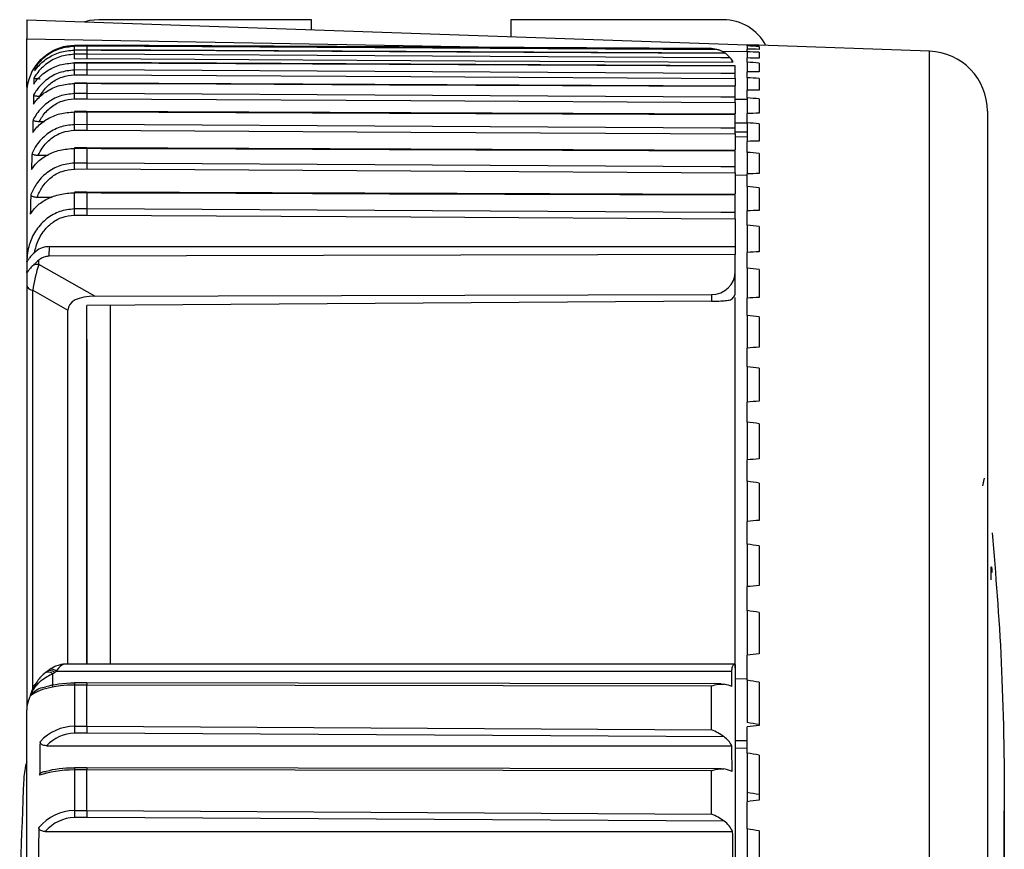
# Model space of a CAD drawing. Header units: millimetres. Extents: x 0 to 420, y 0 to 297.
# Tile 61 of 62: x 330.47 to 333.24, y 251.81 to 254.14. Entities that reach past the tile are written whole.
import ezdxf

# ---------------------------------------------------------------- set-up
doc = ezdxf.new("R2010")
doc.units = ezdxf.units.MM

msp = doc.modelspace()

# ---------------------------------------------------------------- linework, layer by layer
at = {"color": 7, "linetype": 'Continuous', "lineweight": 25}
for p, q in [((330.48982, 254.14114), (330.48982, 254.08692)), ((330.48982, 254.14114), (332.51575, 254.0704)), ((331.29006, 254.14114), (330.69241, 254.14114)), ((331.29006, 254.1132), (331.29006, 254.14114)), ((331.85057, 254.14114), (331.85057, 254.09363)), ((332.44822, 254.14114), (331.85057, 254.14114)), ((330.48982, 253.95194), (330.48982, 254.08692)), ((330.48982, 254.08692), (331.86635, 254.06289)), ((330.65864, 254.06922), (330.6237, 254.06891)), ((330.6237, 254.06887), (330.65864, 254.06917)), ((330.6237, 254.06605), (330.6237, 254.06887)), ((330.65864, 254.06636), (330.6237, 254.06605)), ((330.6237, 254.05575), (330.65864, 254.05605)), ((330.6237, 254.05575), (330.62371, 254.05581)), ((330.6237, 254.04383), (330.6237, 254.05575)), ((330.65865, 254.0561), (330.62371, 254.05581)), ((332.41481, 254.06002), (330.65864, 254.06922)), ((330.65864, 254.06917), (330.65864, 254.06636)), ((330.65864, 254.05605), (330.65864, 254.04415)), ((330.65865, 254.05591), (330.65864, 254.05605)), ((332.45426, 254.04712), (330.65865, 254.0561)), ((332.44442, 254.0528), (332.51575, 254.05156)), ((332.51575, 254.06968), (332.51575, 254.0704)), ((332.54951, 254.06922), (332.51575, 254.0704)), ((332.51575, 254.06726), (332.51575, 254.06968)), ((332.51575, 254.06726), (332.51575, 254.05842)), ((332.51575, 254.05115), (332.51575, 254.05842)), ((332.51575, 254.05115), (332.51575, 254.03351)), ((332.54951, 254.06922), (332.54951, 254.0686)), ((333.02812, 254.0525), (332.54951, 254.06922)), ((332.54951, 254.06587), (332.54951, 254.05765)), ((332.54951, 254.04945), (332.54951, 254.03305)), ((333.02812, 250.14252), (333.02812, 254.0525)), ((330.65864, 254.04415), (330.6237, 254.04383)), ((330.62388, 254.03148), (330.65868, 254.0318)), ((332.45423, 254.04706), (332.46755, 254.03421)), ((332.51575, 254.02141), (332.51575, 254.03351)), ((332.51575, 254.02141), (332.51575, 253.995)), ((330.6237, 254.01998), (330.65864, 254.02026)), ((330.6237, 253.99947), (330.6237, 254.01998)), ((330.65864, 253.9998), (330.6237, 253.99947)), ((330.65865, 254.02046), (330.62372, 254.02018)), ((330.65864, 254.02026), (330.65864, 253.9998)), ((330.65865, 254.02018), (330.65864, 254.02026)), ((332.48198, 254.01175), (330.65865, 254.02045)), ((332.48198, 253.98951), (332.48198, 254.01155)), ((332.48198, 254.01155), (332.48198, 254.01147)), ((332.51575, 253.97812), (332.51575, 253.995)), ((332.54951, 254.01941), (332.54951, 253.99486)), ((330.62388, 253.98608), (330.65868, 253.98641)), ((332.48198, 253.97613), (332.48198, 253.95538)), ((332.51575, 253.97812), (332.51575, 253.94302)), ((332.54951, 253.97582), (332.54951, 253.9432)), ((330.6237, 253.96206), (330.65864, 253.96233)), ((330.6237, 253.93335), (330.6237, 253.96206)), ((330.65865, 253.96276), (330.62372, 253.9625)), ((330.65865, 253.96249), (330.65864, 253.96233)), ((330.65864, 253.96233), (330.65864, 253.93368)), ((332.48198, 253.95451), (330.65865, 253.96276)), ((332.48198, 253.95408), (332.48198, 253.95424)), ((332.48198, 253.92321), (332.48198, 253.95408)), ((332.51575, 253.92139), (332.51575, 253.94302)), ((330.48982, 253.93386), (330.48982, 253.46113)), ((330.65864, 253.93368), (330.6237, 253.93335)), ((330.62388, 253.91878), (330.65868, 253.91911)), ((332.51575, 253.91658), (332.48198, 253.91717)), ((332.51575, 253.92139), (332.51575, 253.87769)), ((332.54951, 253.9188), (332.54951, 253.87819)), ((330.65865, 253.88297), (330.62373, 253.88273)), ((332.48198, 253.87525), (330.65865, 253.88297)), ((332.48198, 253.90864), (332.48198, 253.87622)), ((333.19106, 253.88378), (333.19106, 247.86091)), ((330.52521, 253.85528), (330.53939, 253.85528)), ((330.6237, 253.88197), (330.65864, 253.88222)), ((330.6237, 253.84607), (330.6237, 253.88197)), ((330.65865, 253.8828), (330.65864, 253.88222)), ((330.65864, 253.88222), (330.65864, 253.84641)), ((332.48198, 253.8745), (332.48198, 253.87508)), ((332.48198, 253.83581), (332.48198, 253.8745)), ((332.51575, 253.85138), (332.51575, 253.87769)), ((330.65864, 253.84641), (330.6237, 253.84607)), ((330.62388, 253.83039), (330.65868, 253.83072)), ((332.51575, 253.85018), (332.48201, 253.85077)), ((332.51575, 253.85138), (332.51575, 253.79921)), ((332.54951, 253.84851), (332.54951, 253.80002)), ((332.48198, 253.8255), (332.51575, 253.82609)), ((332.48198, 253.82013), (332.48198, 253.7751)), ((332.51575, 253.81143), (332.48198, 253.81079)), ((330.6237, 253.77946), (330.65864, 253.77968)), ((330.6237, 253.73797), (330.6237, 253.77946)), ((330.65865, 253.78086), (330.62375, 253.78063)), ((330.65864, 253.77968), (330.65864, 253.73831)), ((332.48198, 253.77371), (330.65865, 253.78086)), ((332.48198, 253.72761), (332.48198, 253.77254)), ((332.51575, 253.76828), (332.51575, 253.79921)), ((330.52238, 253.76024), (330.54722, 253.76024)), ((332.51575, 253.76828), (332.51575, 253.70778)), ((332.54951, 253.76513), (332.54951, 253.7089)), ((330.65864, 253.73831), (330.6237, 253.73797)), ((330.62388, 253.72132), (330.65868, 253.72166)), ((332.48198, 253.71097), (332.48198, 253.65146)), ((332.48198, 253.70474), (332.51575, 253.70419)), ((332.51575, 253.67232), (332.51575, 253.70778)), ((332.51575, 253.67232), (332.51575, 253.60365)), ((332.54951, 253.66891), (332.54951, 253.60508)), ((330.51901, 253.64236), (330.56168, 253.64236)), ((330.6237, 253.6548), (330.65864, 253.65501)), ((330.6237, 253.60922), (330.6237, 253.6548)), ((330.65866, 253.65669), (330.62376, 253.65648)), ((330.65864, 253.65501), (330.65864, 253.60956)), ((332.48198, 253.65014), (330.65866, 253.65669)), ((332.48198, 253.5988), (332.48198, 253.64846)), ((330.65864, 253.60956), (330.6237, 253.60922)), ((330.62388, 253.59178), (330.65868, 253.59212)), ((332.48198, 253.58137), (332.48198, 253.50354)), ((332.51575, 253.56376), (332.51575, 253.60365)), ((332.51575, 253.56376), (332.51575, 253.48712)), ((332.54951, 253.5601), (332.54951, 253.48885)), ((330.55335, 253.47666), (330.55388, 253.50354)), ((330.55388, 253.50354), (332.48198, 253.50354)), ((332.48198, 253.50354), (332.48198, 253.48129)), ((332.48198, 253.48129), (330.55335, 253.47666)), ((332.48198, 253.43389), (332.48198, 253.48129)), ((332.51575, 253.44291), (332.51575, 253.48712)), ((330.48982, 253.46113), (330.48982, 253.43291)), ((330.52367, 253.45348), (330.52367, 253.46514)), ((330.68176, 253.36412), (330.52367, 253.45348)), ((332.51575, 253.44291), (332.51575, 253.35849)), ((330.48982, 253.43291), (330.48982, 253.39412)), ((332.48198, 253.37227), (332.48198, 253.43389)), ((332.54951, 253.43899), (332.54951, 253.36053)), ((330.48982, 253.39412), (330.48982, 252.20102)), ((330.5067, 253.38062), (330.60573, 253.32464)), ((330.5067, 252.25867), (330.5067, 253.38062)), ((330.68176, 253.36412), (332.41481, 253.36828)), ((332.41481, 253.36828), (332.41481, 253.34971)), ((332.51575, 253.31008), (332.51575, 253.35849)), ((332.41481, 253.34971), (330.65864, 253.33754)), ((330.65864, 252.32975), (330.65864, 253.33754)), ((330.60573, 252.32975), (330.60573, 253.32464)), ((332.51575, 253.31008), (332.51575, 253.21813)), ((332.54951, 253.30593), (332.54951, 253.22047)), ((332.51575, 253.16565), (332.51575, 253.21813)), ((332.51575, 253.16565), (332.51575, 253.06642)), ((332.54951, 253.16128), (332.54951, 253.06904)), ((332.51575, 253.01001), (332.51575, 253.06642)), ((332.51575, 253.01001), (332.51575, 252.90377)), ((332.54951, 253.00543), (332.54951, 252.90667)), ((332.51575, 252.8436), (332.51575, 252.90377)), ((332.51575, 252.8436), (332.51575, 252.73063)), ((332.54951, 252.83881), (332.54951, 252.73381)), ((333.18205, 252.85247), (333.17685, 252.83071)), ((332.51575, 252.66685), (332.51575, 252.73063)), ((332.51575, 252.66685), (332.51575, 252.54747)), ((332.54951, 252.66187), (332.54951, 252.55092)), ((333.20186, 252.60343), (333.20258, 252.60343)), ((332.51575, 252.48026), (332.51575, 252.54747)), ((332.51575, 252.48026), (332.51575, 252.3548)), ((332.54951, 252.47511), (332.54951, 252.3585)), ((332.51575, 252.28435), (332.51575, 252.3548)), ((330.55361, 252.31387), (330.54809, 252.30999)), ((330.55361, 252.31387), (330.55448, 252.31441)), ((330.56253, 252.30278), (330.56751, 252.30641)), ((330.56751, 252.30641), (330.57303, 252.31029)), ((330.57303, 252.31029), (332.47234, 252.31029)), ((332.48198, 252.32975), (330.59627, 252.32975)), ((332.48181, 252.32848), (332.48198, 252.32714)), ((332.48198, 252.32714), (332.48198, 251.19628)), ((332.51575, 252.28791), (332.48198, 252.28833)), ((332.51575, 252.28435), (332.51575, 252.16526)), ((332.54951, 252.27904), (332.54951, 252.15709)), ((330.51505, 252.27356), (330.50496, 252.25557)), ((330.65864, 252.27097), (330.6237, 252.27087)), ((330.6237, 252.27087), (330.6237, 252.15508)), ((330.65867, 252.2769), (330.62382, 252.27681)), ((330.65864, 252.15542), (330.65864, 252.27097)), ((332.41481, 252.26816), (330.65864, 252.27097)), ((332.442, 252.27405), (330.65867, 252.2769)), ((332.41481, 252.14524), (332.41481, 252.26816)), ((330.50045, 252.24111), (330.50045, 252.24071)), ((330.48982, 250.73666), (330.48982, 252.20102)), ((330.6237, 252.15508), (330.65864, 252.15542)), ((330.65864, 252.15542), (332.41481, 252.14524)), ((332.51575, 252.07964), (332.51575, 252.15314)), ((330.65868, 252.13567), (330.62388, 252.13534)), ((332.45058, 252.12529), (330.65868, 252.13567)), ((330.54578, 252.10037), (332.47248, 252.10037)), ((332.48198, 252.09394), (332.51575, 252.09434)), ((332.51575, 252.07964), (332.51575, 251.96841)), ((332.54951, 252.07418), (332.54951, 251.94723)), ((330.65864, 252.03242), (330.6237, 252.03233)), ((330.6237, 252.03233), (330.6237, 251.91798)), ((330.65867, 252.03836), (330.62383, 252.03827)), ((330.65864, 251.91832), (330.65864, 252.03242)), ((332.41481, 252.02975), (330.65864, 252.03242)), ((332.44202, 252.03565), (330.65867, 252.03836)), ((332.41481, 251.90817), (332.41481, 252.02975)), ((332.51575, 251.96841), (332.51575, 251.94305)), ((330.6237, 251.91798), (330.65864, 251.91832)), ((330.65864, 251.91832), (332.41481, 251.90817)), ((332.51575, 251.86669), (332.51575, 251.94305)), ((330.65868, 251.89852), (330.62388, 251.89818)), ((332.45066, 251.88816), (330.65868, 251.89852)), ((333.23833, 251.01014), (333.23833, 251.91728)), ((332.51575, 251.86669), (332.51575, 251.76363)), ((330.54205, 251.85919), (332.47456, 251.85919)), ((332.54951, 251.86111), (332.54951, 251.72951))]:
    msp.add_line(p, q, dxfattribs=at)
at = {"color": 7, "linetype": 'Continuous', "lineweight": 25, "flags": 128}
for points in [[(330.69241, 254.14114), (330.66606, 254.13855), (330.65353, 254.13543)], [(330.65864, 254.06917), (330.69916, 254.06896), (330.86123, 254.06811), (331.50952, 254.06473), (332.41664, 254.05999)], [(332.43476, 254.0569), (332.27939, 254.05772), (331.63111, 254.06118), (330.65864, 254.06636)], [(330.65864, 254.05605), (330.69916, 254.05584), (330.86123, 254.05503), (331.50952, 254.05179), (332.45423, 254.04706)], [(332.46755, 254.03421), (332.44147, 254.03436), (332.27939, 254.03525), (331.63111, 254.03881), (330.65864, 254.04415)], [(330.65868, 254.0318), (331.57024, 254.02679), (332.47528, 254.02182)], [(330.6237, 254.01998), (330.62372, 254.02018), (330.62372, 254.02018)], [(330.65864, 254.02026), (330.69916, 254.02006), (330.86123, 254.01929), (331.50952, 254.0162), (332.48198, 254.01155)], [(332.48198, 253.98951), (332.44147, 253.98974), (332.27939, 253.99065), (331.63111, 253.99431), (330.65864, 253.9998)], [(330.65868, 253.98641), (331.57024, 253.98127), (332.48198, 253.97613)], [(330.6237, 253.96206), (330.62372, 253.96244), (330.62372, 253.9625)], [(330.65864, 253.96233), (330.69916, 253.96214), (330.86123, 253.96141), (331.50952, 253.95848), (332.48198, 253.95408)], [(332.48198, 253.92321), (332.44147, 253.92344), (332.27939, 253.92437), (331.63111, 253.9281), (330.65864, 253.93368)], [(330.65868, 253.91911), (331.57024, 253.91388), (332.48198, 253.90864)], [(330.65864, 253.88222), (330.69916, 253.88204), (330.86123, 253.88136), (331.50952, 253.87862), (332.48198, 253.8745)], [(332.48198, 253.83581), (332.44147, 253.83604), (332.27939, 253.83699), (331.63111, 253.84076), (330.65864, 253.84641)], [(330.65868, 253.83072), (331.57024, 253.82543), (332.48198, 253.82013)], [(330.65864, 253.77968), (330.69916, 253.77953), (330.86123, 253.77889), (331.50952, 253.77635), (332.48198, 253.77254)], [(332.48198, 253.72761), (332.44147, 253.72785), (332.27939, 253.7288), (331.63111, 253.7326), (330.65864, 253.73831)], [(330.65868, 253.72166), (331.57024, 253.71631), (332.48198, 253.71097)], [(330.65864, 253.65501), (330.69916, 253.65486), (330.86123, 253.65428), (331.50952, 253.65195), (332.48198, 253.64846)], [(332.48198, 253.5988), (332.44147, 253.59904), (332.27939, 253.59999), (331.63111, 253.60382), (330.65864, 253.60956)], [(330.65868, 253.59212), (331.57024, 253.58675), (332.48198, 253.58137)]]:
    msp.add_lwpolyline(points, dxfattribs=at)
at = {"color": 7, "linetype": 'Continuous', "lineweight": 25}
for centre, radius, start, end in [((332.44822, 254.00608), 0.13506, 27.56088, 90), ((330.07548, 254.05224), 0.5484, 0.38819, 1.44318), ((333.02223, 253.88378), 0.16883, 0, 88), ((330.62488, 253.93386), 0.13506, 135.26495, 180), ((329.71625, 254.02467), 0.90765, 0.43006, 1.2099), ((332.41445, 253.99249), 0.06753, 25.85853, 37.32812), ((329.20531, 253.97404), 1.41862, 0.48635, 1.02703), ((328.26436, 253.89744), 2.35961, 0.5181, 0.87199), ((330.62674, 253.88221), 0.00305, 170.27997, 184.60491), ((326.50541, 253.79181), 4.11865, 0.53665, 0.75487), ((330.63208, 253.77973), 0.00838, 173.80888, 181.85091), ((322.61617, 253.64461), 8.00808, 0.548865, 0.667985), ((330.63555, 253.65525), 0.01185, 174.04161, 182.17799), ((308.60931, 253.37725), 22.01561, 0.558336, 0.603709), ((330.52337, 253.39466), 0.05882, 89.70171, 104.52226), ((330.508, 253.39955), 0.01898, 196.6226, 266.07372), ((330.55029, 252.28957), 0.01801, 47.15784, 117.15182), ((330.55519, 252.29405), 0.01745, 45.08443, 114.00283), ((330.56022, 252.29641), 0.01889, 47.27637, 107.6575), ((330.59458, 252.30671), 0.02298, 88.42152, 116.83484), ((330.71648, 252.27192), 0.09278, 176.98114, 180.64716), ((336.88313, 252.20125), 6.25959, 180.42258, 180.603335), ((330.68398, 251.99759), 0.20259, 163.41692, 177.26087), ((330.71668, 252.03334), 0.09298, 176.95957, 180.61768), ((340.59971, 251.52319), 10.12966, 177.260875, 180), ((336.83687, 251.96356), 6.21334, 180.420317, 180.602898)]:
    msp.add_arc(centre, radius, start, end, dxfattribs=at)
for centre, major_axis, ratio, start_param, end_param in [((327.17583, 249.07632), (29.38039, 0), 0.1728344, 1.3868605, 1.3880293), ((327.17583, 249.13001), (29.38035, -0.27945), 0.1725824, 1.388502, 1.3896709), ((327.17583, 249.02262), (29.38035, 0.27945), 0.1725824, 1.385219, 1.3863878), ((327.17583, 249.18356), (29.38023, -0.55799), 0.1718275, 1.3901238, 1.3912927), ((327.17583, 248.96907), (29.38023, 0.55799), 0.1718275, 1.3835971, 1.384766), ((327.17583, 249.23682), (29.38005, -0.83471), 0.1705729, 1.3917066, 1.3928754), ((327.17583, 248.91582), (29.38005, 0.83471), 0.1705729, 1.3820144, 1.3831832), ((327.17583, 249.28963), (29.37979, -1.10872), 0.168824, 1.3932314, 1.3944002), ((327.17583, 248.863), (29.37979, 1.10872), 0.168824, 1.3804896, 1.3816584), ((327.17583, 249.34186), (29.37949, -1.37914), 0.1665884, 1.3946804, 1.3958492), ((327.17583, 248.81077), (29.37949, 1.37914), 0.1665884, 1.3790406, 1.3802095), ((327.17583, 249.39336), (29.37915, -1.64513), 0.1638753, 1.3960367, 1.3972055), ((327.17583, 248.75927), (29.37915, 1.64513), 0.1638753, 1.3776843, 1.3788532), ((327.17583, 249.444), (29.37879, -1.90586), 0.1606961, 1.3972848, 1.3984536), ((327.17583, 248.70864), (29.37879, 1.90586), 0.1606961, 1.3764362, 1.377605), ((327.17583, 249.49362), (29.37843, -2.16056), 0.1570637, 1.3984108, 1.3995797), ((327.17583, 248.65901), (29.37843, 2.16056), 0.1570637, 1.3753102, 1.376479), ((327.17583, 249.5421), (29.37808, -2.40848), 0.1529926, 1.3994025, 1.4005714), ((327.17583, 248.61053), (29.37808, 2.40848), 0.1529926, 1.3743185, 1.3754873), ((330.52358, 253.41716), (0.01626, 0.06832), 0.137091, 1.0433578, 2.1674831), ((327.17583, 249.58931), (29.37776, -2.64892), 0.1484985, 1.4002495, 1.4014183), ((332.41445, 253.43408), (0.06744, -0.00358), 0.9741551, 4.7692899, 6.3348503), ((330.73958, 253.29508), (0.13286, -0.0369), 0.4392175, 2.1388539, 3.2629791), ((327.17583, 248.56332), (29.37776, 2.64892), 0.1484985, 1.3734715, 1.3746404), ((327.17583, 249.63511), (29.37748, -2.88123), 0.1435986, 1.4009431, 1.402112), ((327.17583, 248.51752), (29.37748, 2.88123), 0.1435986, 1.3727778, 1.3739467), ((327.17583, 249.67938), (29.37725, -3.10477), 0.138311, 1.401477, 1.4026459), ((327.17583, 248.47326), (29.37725, 3.10477), 0.138311, 1.372244, 1.3734128), ((327.17583, 249.72199), (29.37709, -3.319), 0.1326545, 1.4018466, 1.4030154), ((327.17583, 248.43064), (29.37709, 3.319), 0.1326545, 1.3718744, 1.3730433), ((327.17583, 249.76283), (29.377, -3.52338), 0.1266488, 1.4020492, 1.403218), ((327.17583, 248.3898), (29.377, 3.52338), 0.1266488, 1.3716718, 1.3728407), ((327.17583, 249.8018), (29.37699, -3.71744), 0.1203141, 1.4020842, 1.403253), ((327.17583, 248.35083), (29.37699, 3.71744), 0.1203141, 1.3716368, 1.3728056), ((327.17583, 249.83877), (29.37704, -3.90074), 0.113671, 1.4019528, 1.4031217), ((327.17583, 248.31386), (29.37704, 3.90074), 0.113671, 1.3717682, 1.372937), ((330.57133, 252.26222), (0.02744, 0.06705), 0.2935176, 0.1631714, 0.8982138), ((332.41445, 255.94331), (0, 7.05537), 0.0095716, 4.1642282, 4.1714633), ((330.62488, 255.0142), (0, 7.05537), 0.0095716, 1.9652524, 1.9708089), ((327.17583, 249.87366), (29.37717, -4.07289), 0.1067404, 1.401658, 1.4028269), ((330.62488, 252.22151), (0.13506, 0), 0.3654623, 1.579523, 2.7421318), ((330.62488, 252.24105), (0.1148, 0), 0.3051721, 1.579523, 2.3577962), ((330.65868, 252.25664), (-0.00001, 0.02026), 0.0019357, 6.2831812, 7.0685825), ((332.41445, 252.25589), (0.06753, 0), 0.3051721, 0.5481607, 1.0074324), ((330.62488, 252.24882), (0.12804, 0.07505), 0.5728478, 2.4182593, 2.8176587), ((330.62488, 252.0137), (0, 0.14139), 0.9552517, 0.0087266, 0.8080224), ((330.65868, 252.1411), (-0.00004, 0.02026), 0.0005365, 0.7853906, 1.8417103), ((327.39701, 249.84335), (28.26047, -3.91807), 0.1067404, 1.4022667, 1.4034816), ((327.17583, 248.27898), (29.37717, 4.07289), 0.1067404, 1.3720629, 1.3732318), ((330.62488, 244.813), (0, 10.56316), 0.0127862, 0.8080224, 0.8202873), ((330.62488, 252.00828), (0, 0.12706), 0.903507, 0.0087266, 0.7600613), ((332.41445, 252.06214), (0, 0.07474), 0.903507, 5.2492998, 5.7186393), ((332.5383, 252.16214), (1.93564, -0.02495), 0.0246656, 4.6836063, 4.7010543), ((332.41445, 249.39893), (0, 5.28158), 0.0127862, 5.2334482, 5.2492998), ((327.17583, 249.90636), (29.37737, -4.23354), 0.0995432, 1.4012046, 1.4023734), ((330.62488, 251.98469), (0.13506, 0), 0.3527454, 1.579523, 2.3910836), ((330.62488, 252.00431), (0.1148, 0), 0.2902111, 1.579523, 2.3464618), ((330.65868, 252.0181), (-0.00001, 0.02026), 0.0019618, 6.2831813, 7.0685831), ((332.41445, 252.01834), (0.06753, 0), 0.2902111, 0.5210592, 1.0152494), ((327.39701, 249.8748), (28.26066, -4.07261), 0.0995432, 1.4018132, 1.4030281), ((327.17583, 248.24628), (29.37737, 4.23354), 0.0995432, 1.3725164, 1.3736853), ((330.62488, 251.77689), (0, 0.1411), 0.9571858, 0.0087266, 0.8454547), ((330.65868, 251.90399), (-0.00004, 0.02026), 0.0005409, 0.7853904, 1.8443815), ((330.62488, 251.77141), (0, 0.12678), 0.9055431, 0.0087266, 0.805971), ((330.62488, 246.43581), (0, 8.19228), 0.0164865, 0.8454547, 0.8608373), ((332.41445, 251.82521), (0, 0.07458), 0.9055431, 5.1855868, 5.7173249), ((327.17583, 249.93678), (29.37762, -4.38236), 0.0921007, 1.4005986, 1.4017675), ((332.41445, 249.99244), (0, 4.09614), 0.0164865, 5.16581, 5.1855868)]:
    msp.add_ellipse(centre, major_axis=major_axis, ratio=ratio, start_param=start_param, end_param=end_param, dxfattribs=at)
for points, knots in [([(330.51206, 253.99721), (330.51429, 254.0003), (330.52396, 254.01368), (330.54633, 254.03365), (330.58281, 254.05191), (330.61003, 254.05447), (330.6237, 254.05575)], [0, 0, 0, 0, 0.0929572, 0.4027819, 0.6999689, 1, 1, 1, 1]), ([(330.6237, 254.06605), (330.60979, 254.06465), (330.58207, 254.06185), (330.54495, 254.04187), (330.52409, 254.0215), (330.51525, 254.00898), (330.51421, 254.00751)], [0, 0, 0, 0, 0.3167916, 0.6310539, 0.9568078, 1, 1, 1, 1]), ([(330.52894, 254.02892), (330.53959, 254.03791), (330.56108, 254.05605), (330.59608, 254.0674), (330.61732, 254.06853), (330.6237, 254.06887)], [0, 0, 0, 0, 0.40775, 0.822097, 1, 1, 1, 1]), ([(330.65864, 254.06636), (330.65865, 254.06606), (330.65865, 254.06546), (330.65866, 254.0618), (330.65867, 254.0583), (330.65868, 254.05624), (330.65868, 254.0561)], [0, 0, 0, 0, 0.3303228, 0.6606516, 0.976756, 1, 1, 1, 1]), ([(332.41481, 254.06002), (332.41493, 254.06002), (332.4215, 254.05997), (332.42834, 254.05988), (332.43459, 254.05693), (332.43466, 254.0569)], [0, 0, 0, 0, 0.0187735, 0.9893192, 1, 1, 1, 1]), ([(332.41664, 254.05999), (332.42184, 254.05952), (332.42795, 254.05897), (332.43388, 254.05717), (332.43476, 254.0569)], [0, 0, 0, 0, 0.8504789, 1, 1, 1, 1]), ([(332.43476, 254.0569), (332.43501, 254.05682), (332.43563, 254.05662), (332.44007, 254.05508), (332.44657, 254.05231), (332.45183, 254.04856), (332.45386, 254.04712)], [0, 0, 0, 0, 0.1046175, 0.26324182, 0.7157759, 1, 1, 1, 1]), ([(330.6237, 254.04383), (330.60986, 254.04241), (330.58229, 254.03958), (330.5454, 254.01928), (330.52252, 253.99672), (330.51274, 253.9814), (330.5103, 253.97758)], [0, 0, 0, 0, 0.2973256, 0.592141, 0.8982866, 1, 1, 1, 1]), ([(330.65864, 254.04415), (330.65865, 254.0437), (330.65865, 254.0428), (330.65866, 254.03883), (330.65867, 254.03482), (330.65868, 254.03237), (330.65868, 254.0318)], [0, 0, 0, 0, 0.313601, 0.6272079, 0.9143075, 1, 1, 1, 1]), ([(332.46755, 254.03421), (332.46787, 254.03382), (332.46849, 254.03302), (332.47091, 254.02965), (332.47329, 254.02578), (332.47478, 254.02283), (332.47528, 254.02182)], [0, 0, 0, 0, 0.2687713, 0.5359667, 0.8411725, 1, 1, 1, 1]), ([(330.6237, 253.99947), (330.60987, 253.99802), (330.58233, 253.99513), (330.54548, 253.97444), (330.52194, 253.95082), (330.5119, 253.93432), (330.50905, 253.92963)], [0, 0, 0, 0, 0.2915285, 0.5805711, 0.8808204, 1, 1, 1, 1]), ([(330.50962, 253.96019), (330.51244, 253.96415), (330.52247, 253.97825), (330.54587, 253.99848), (330.58255, 254.01625), (330.60994, 254.01873), (330.6237, 254.01998)], [0, 0, 0, 0, 0.1177058, 0.4187429, 0.7080635, 1, 1, 1, 1]), ([(330.51421, 254.00751), (330.51407, 254.00708), (330.51308, 254.00407), (330.51238, 254.00064), (330.5121, 253.99764), (330.51206, 253.99721)], [0, 0, 0, 0, 0.1265068, 0.8755178, 1, 1, 1, 1]), ([(330.65864, 253.9998), (330.65865, 253.9992), (330.65865, 253.998), (330.65866, 253.99368), (330.65867, 253.9895), (330.65868, 253.98699), (330.65868, 253.98641)], [0, 0, 0, 0, 0.3143636, 0.628733, 0.9141604, 1, 1, 1, 1]), ([(330.5103, 253.97758), (330.51022, 253.97684), (330.50971, 253.97178), (330.50949, 253.96598), (330.5096, 253.96092), (330.50962, 253.96019)], [0, 0, 0, 0, 0.1280402, 0.8725632, 1, 1, 1, 1]), ([(330.5103, 253.97758), (330.51044, 253.97732), (330.51072, 253.97681), (330.51356, 253.97613), (330.51784, 253.97565), (330.52279, 253.97539), (330.52621, 253.97536), (330.52786, 253.97535)], [0, 0, 0, 0, 0.2158841, 0.4327943, 0.6310127, 0.8211475, 1, 1, 1, 1]), ([(330.5266, 253.92627), (330.52897, 253.9302), (330.53742, 253.94422), (330.55725, 253.96443), (330.5886, 253.98232), (330.61211, 253.98483), (330.62388, 253.98608)], [0, 0, 0, 0, 0.1180764, 0.4213083, 0.7103834, 1, 1, 1, 1]), ([(332.48198, 253.97613), (332.48198, 253.97821), (332.48198, 253.98237), (332.48198, 253.98696), (332.48198, 253.98894), (332.48198, 253.98944), (332.48198, 253.98951)], [0, 0, 0, 0, 0.3147994, 0.6295988, 0.9443958, 1, 1, 1, 1]), ([(330.50862, 253.90357), (330.51171, 253.90781), (330.52191, 253.9218), (330.54579, 253.9415), (330.5825, 253.9585), (330.60993, 253.96087), (330.6237, 253.96206)], [0, 0, 0, 0, 0.129195, 0.4262473, 0.7118472, 1, 1, 1, 1]), ([(330.6237, 253.93335), (330.60983, 253.93187), (330.5822, 253.92892), (330.54524, 253.9078), (330.52108, 253.88313), (330.51085, 253.86549), (330.50767, 253.86)], [0, 0, 0, 0, 0.2868652, 0.5713623, 0.8665771, 1, 1, 1, 1]), ([(330.50905, 253.92963), (330.50899, 253.92851), (330.50856, 253.92094), (330.50842, 253.91225), (330.5086, 253.90468), (330.50862, 253.90357)], [0, 0, 0, 0, 0.1287704, 0.8715941, 1, 1, 1, 1]), ([(330.50905, 253.92963), (330.5092, 253.92924), (330.50949, 253.92846), (330.5124, 253.92743), (330.51675, 253.92671), (330.52167, 253.92633), (330.52502, 253.92629), (330.5266, 253.92627)], [0, 0, 0, 0, 0.2188937, 0.4388349, 0.6392294, 0.8303121, 1, 1, 1, 1]), ([(330.52521, 253.85528), (330.52793, 253.86005), (330.53658, 253.87526), (330.55705, 253.89659), (330.58848, 253.91492), (330.61207, 253.91749), (330.62388, 253.91878)], [0, 0, 0, 0, 0.1357754, 0.4326657, 0.7160762, 1, 1, 1, 1]), ([(330.65864, 253.93368), (330.65865, 253.93294), (330.65865, 253.93145), (330.65866, 253.92675), (330.65867, 253.92233), (330.65868, 253.91971), (330.65868, 253.91911)], [0, 0, 0, 0, 0.3119109, 0.6238275, 0.9146346, 1, 1, 1, 1]), ([(332.48198, 253.90864), (332.48198, 253.91079), (332.48198, 253.91508), (332.48198, 253.92005), (332.48198, 253.9224), (332.48198, 253.92309), (332.48198, 253.92321)], [0, 0, 0, 0, 0.3123062, 0.6246125, 0.9369163, 1, 1, 1, 1]), ([(330.50663, 253.82383), (330.51039, 253.82895), (330.52099, 253.84333), (330.54603, 253.86268), (330.58262, 253.87862), (330.60997, 253.88085), (330.6237, 253.88197)], [0, 0, 0, 0, 0.1584068, 0.4456545, 0.7215579, 1, 1, 1, 1]), ([(330.50767, 253.86), (330.50758, 253.85843), (330.50698, 253.84793), (330.50665, 253.83588), (330.50663, 253.8254), (330.50663, 253.82383)], [0, 0, 0, 0, 0.1303672, 0.8704834, 1, 1, 1, 1]), ([(330.50767, 253.86), (330.50781, 253.85945), (330.5081, 253.85835), (330.51104, 253.85689), (330.51545, 253.85588), (330.52038, 253.85536), (330.52369, 253.8553), (330.52521, 253.85528)], [0, 0, 0, 0, 0.2215204, 0.4441166, 0.6460595, 0.837059, 1, 1, 1, 1]), ([(330.6237, 253.84607), (330.60979, 253.84457), (330.58207, 253.84159), (330.54503, 253.82015), (330.51939, 253.7937), (330.50876, 253.77377), (330.50482, 253.76639)], [0, 0, 0, 0, 0.2757518, 0.5492956, 0.832868, 1, 1, 1, 1]), ([(330.52238, 253.76024), (330.52585, 253.76698), (330.5349, 253.78457), (330.55687, 253.80779), (330.58838, 253.82647), (330.61204, 253.82908), (330.62388, 253.83039)], [0, 0, 0, 0, 0.1761311, 0.4589334, 0.7292295, 1, 1, 1, 1]), ([(330.65864, 253.84641), (330.65865, 253.84552), (330.65865, 253.84375), (330.65866, 253.8387), (330.65867, 253.83406), (330.65868, 253.83133), (330.65868, 253.83072)], [0, 0, 0, 0, 0.3096829, 0.6193714, 0.9150683, 1, 1, 1, 1]), ([(332.48198, 253.82013), (332.48198, 253.82233), (332.48198, 253.82673), (332.48198, 253.83205), (332.48198, 253.83476), (332.48198, 253.83564), (332.48198, 253.83581)], [0, 0, 0, 0, 0.3100409, 0.6200819, 0.9301205, 1, 1, 1, 1]), ([(330.50337, 253.72021), (330.50812, 253.72678), (330.51925, 253.74216), (330.54624, 253.76152), (330.58273, 253.77634), (330.61, 253.77842), (330.6237, 253.77946)], [0, 0, 0, 0, 0.2029325, 0.4751092, 0.7363239, 1, 1, 1, 1]), ([(330.65865, 253.78084), (330.65865, 253.78085), (330.65865, 253.78123), (330.65865, 253.78045), (330.65864, 253.77968)], [0, 0, 0, 0, 0.01418619, 1, 1, 1, 1]), ([(332.48198, 253.77254), (332.48198, 253.77331), (332.48198, 253.77408), (332.48198, 253.7737), (332.48198, 253.7737)], [0, 0, 0, 0, 0.98904271, 1, 1, 1, 1]), ([(330.50482, 253.76639), (330.50471, 253.76434), (330.50402, 253.75098), (330.50355, 253.73559), (330.5034, 253.72224), (330.50337, 253.72021)], [0, 0, 0, 0, 0.1330888, 0.867934, 1, 1, 1, 1]), ([(330.50482, 253.76639), (330.50496, 253.76566), (330.50525, 253.7642), (330.50831, 253.76229), (330.51288, 253.76097), (330.51779, 253.76033), (330.52099, 253.76026), (330.52238, 253.76024)], [0, 0, 0, 0, 0.2275639, 0.4562496, 0.6621687, 0.8539839, 1, 1, 1, 1]), ([(330.6237, 253.73797), (330.60977, 253.73646), (330.58201, 253.73345), (330.54494, 253.71186), (330.51724, 253.68316), (330.50619, 253.6601), (330.50133, 253.64995)], [0, 0, 0, 0, 0.2612343, 0.5204071, 0.7889587, 1, 1, 1, 1]), ([(330.51901, 253.64236), (330.52335, 253.65199), (330.53275, 253.67285), (330.5568, 253.69846), (330.58833, 253.71735), (330.61202, 253.72), (330.62388, 253.72132)], [0, 0, 0, 0, 0.2271745, 0.4923569, 0.7459592, 1, 1, 1, 1]), ([(330.65864, 253.73831), (330.65865, 253.73728), (330.65865, 253.73523), (330.65866, 253.72986), (330.65867, 253.72506), (330.65868, 253.72227), (330.65868, 253.72166)], [0, 0, 0, 0, 0.308646, 0.6172974, 0.9152711, 1, 1, 1, 1]), ([(332.48198, 253.71097), (332.48198, 253.71321), (332.48198, 253.71769), (332.48198, 253.72331), (332.48198, 253.72634), (332.48198, 253.72741), (332.48198, 253.72761)], [0, 0, 0, 0, 0.3089864, 0.617973, 0.9269571, 1, 1, 1, 1]), ([(330.49992, 253.5943), (330.50557, 253.60238), (330.51705, 253.61882), (330.54631, 253.6382), (330.58276, 253.65192), (330.61001, 253.65384), (330.6237, 253.6548)], [0, 0, 0, 0, 0.2485036, 0.5051549, 0.7514089, 1, 1, 1, 1]), ([(330.50133, 253.64995), (330.50123, 253.64743), (330.50058, 253.63139), (330.50013, 253.61284), (330.49995, 253.59682), (330.49992, 253.5943)], [0, 0, 0, 0, 0.1363078, 0.8644365, 1, 1, 1, 1]), ([(330.50133, 253.64995), (330.50149, 253.64904), (330.50181, 253.64721), (330.50505, 253.64481), (330.50985, 253.64318), (330.51474, 253.64245), (330.51781, 253.64239), (330.51901, 253.64236)], [0, 0, 0, 0, 0.2351194, 0.4713952, 0.6826159, 0.8759139, 1, 1, 1, 1]), ([(330.65866, 253.65649), (330.65866, 253.65656), (330.65865, 253.6569), (330.65865, 253.65586), (330.65864, 253.65501)], [0, 0, 0, 0, 0.1771881, 1, 1, 1, 1]), ([(332.48198, 253.64846), (332.48198, 253.64932), (332.48198, 253.65035), (332.48198, 253.65), (332.48198, 253.64994)], [0, 0, 0, 0, 0.82524577, 1, 1, 1, 1]), ([(330.6237, 253.60922), (330.60978, 253.6077), (330.58206, 253.60469), (330.54488, 253.58313), (330.51557, 253.55201), (330.50212, 253.52473), (330.49237, 253.49464), (330.49104, 253.47717), (330.48982, 253.46113)], [0, 0, 0, 0, 0.1886481, 0.3757981, 0.5697586, 0.7636314, 0.7830571, 1, 1, 1, 1]), ([(330.65864, 253.60956), (330.65865, 253.6084), (330.65865, 253.60609), (330.65866, 253.60045), (330.65867, 253.59554), (330.65868, 253.59275), (330.65868, 253.59212)], [0, 0, 0, 0, 0.3090889, 0.6181833, 0.9151844, 1, 1, 1, 1]), ([(330.51221, 253.48702), (330.51337, 253.49256), (330.51733, 253.51146), (330.53112, 253.54064), (330.55672, 253.56885), (330.58838, 253.58779), (330.61204, 253.59045), (330.62388, 253.59178)], [0, 0, 0, 0, 0.102546, 0.3499512, 0.5730403, 0.7863346, 1, 1, 1, 1]), ([(332.48198, 253.58137), (332.48198, 253.58364), (332.48198, 253.58817), (332.48198, 253.59405), (332.48198, 253.59733), (332.48198, 253.59857), (332.48198, 253.5988)], [0, 0, 0, 0, 0.3094369, 0.6188738, 0.9283083, 1, 1, 1, 1]), ([(330.55388, 253.50354), (330.54701, 253.50283), (330.53328, 253.5014), (330.51972, 253.49347), (330.51338, 253.48802), (330.51221, 253.48702)], [0, 0, 0, 0, 0.449759, 0.8985441, 1, 1, 1, 1]), ([(330.51221, 253.48702), (330.50817, 253.48315), (330.50139, 253.47663), (330.49532, 253.46827), (330.49224, 253.46342), (330.49082, 253.46109), (330.49008, 253.4603), (330.48984, 253.46049), (330.48982, 253.46097), (330.48982, 253.46113)], [0, 0, 0, 0, 0.3799735, 0.6395448, 0.750756, 0.8630043, 0.9164529, 0.9702258, 1, 1, 1, 1]), ([(330.55335, 253.47666), (330.54924, 253.47626), (330.54005, 253.47538), (330.53029, 253.47023), (330.52511, 253.46625), (330.52367, 253.46514)], [0, 0, 0, 0, 0.368656, 0.8244368, 1, 1, 1, 1]), ([(330.50862, 253.4516), (330.50592, 253.44877), (330.50099, 253.4436), (330.49575, 253.43699), (330.49272, 253.43288), (330.49104, 253.43081), (330.49008, 253.43042), (330.48984, 253.43156), (330.48982, 253.4326), (330.48982, 253.43291)], [0, 0, 0, 0, 0.2697272, 0.4919081, 0.6262776, 0.7280979, 0.8306851, 0.9490693, 1, 1, 1, 1]), ([(330.52367, 253.46514), (330.51949, 253.46165), (330.51439, 253.45739), (330.5095, 253.45248), (330.50862, 253.4516)], [0, 0, 0, 0, 0.820191, 1, 1, 1, 1]), ([(332.46824, 253.35363), (332.47212, 253.35646), (332.48007, 253.36225), (332.48134, 253.36888), (332.48198, 253.37227)], [0, 0, 0, 0, 0.4892213, 1, 1, 1, 1]), ([(332.48198, 252.31832), (332.48198, 252.45667), (332.48198, 252.73433), (332.48198, 253.05126), (332.48198, 253.25481), (332.48198, 253.33356), (332.48198, 253.36045)], [0, 0, 0, 0, 0.3449845, 0.6923572, 0.8949467, 1, 1, 1, 1]), ([(330.72582, 252.32975), (330.72582, 252.45688), (330.72582, 252.72874), (330.72582, 253.01594), (330.72582, 253.22331), (330.72582, 253.29793), (330.72582, 253.33801)], [0, 0, 0, 0, 0.3260491, 0.6971952, 0.8373741, 1, 1, 1, 1]), ([(332.41481, 253.34971), (332.42202, 253.34985), (332.43645, 253.35014), (332.45523, 253.3516), (332.46406, 253.35298), (332.46824, 253.35363)], [0, 0, 0, 0, 0.3455406, 0.6907697, 1, 1, 1, 1]), ([(330.65864, 253.24235), (330.65864, 253.22814), (330.65864, 253.16532), (330.65864, 252.97949), (330.65864, 252.69285), (330.65864, 252.44063), (330.65864, 252.32975)], [0, 0, 0, 0, 0.0624294, 0.2758447, 0.6816578, 1, 1, 1, 1]), ([(333.20416, 252.6988), (333.21387, 252.58148), (333.23328, 252.34686), (333.24089, 251.92248), (333.23312, 251.45701), (333.21383, 251.11451), (333.20416, 250.94286)], [0, 0, 0, 0, 0.250907, 0.5017467, 0.7502899, 1, 1, 1, 1]), ([(333.20132, 252.56679), (333.2013, 252.56967), (333.20126, 252.57543), (333.20129, 252.58452), (333.20138, 252.59269), (333.20153, 252.59903), (333.2017, 252.60281), (333.20181, 252.60324), (333.20186, 252.60343)], [0, 0, 0, 0, 0.17216, 0.3443203, 0.5164872, 0.6886785, 0.8609114, 1, 1, 1, 1]), ([(333.20258, 252.60343), (333.20263, 252.60314), (333.20274, 252.60255), (333.20287, 252.59796), (333.20295, 252.59234), (333.20298, 252.58827), (333.20299, 252.58689)], [0, 0, 0, 0, 0.28502241, 0.57004575, 0.85506263, 1, 1, 1, 1]), ([(330.5488, 252.31026), (330.5429, 252.30606), (330.52902, 252.29616), (330.51924, 252.28099), (330.51361, 252.27227)], [0, 0, 0, 0, 0.42492252, 1, 1, 1, 1]), ([(330.55043, 252.31162), (330.54819, 252.31019), (330.5453, 252.30835), (330.54279, 252.30595), (330.54223, 252.30542)], [0, 0, 0, 0, 0.7756856, 1, 1, 1, 1]), ([(330.5842, 252.32722), (330.57995, 252.3265), (330.57103, 252.325), (330.56018, 252.31805), (330.55448, 252.31441)], [0, 0, 0, 0, 0.475779, 1, 1, 1, 1]), ([(332.47234, 252.31029), (332.47277, 252.31477), (332.47362, 252.32371), (332.47809, 252.32968), (332.47946, 252.32899), (332.47991, 252.32877)], [0, 0, 0, 0, 0.40519045, 0.80863689, 1, 1, 1, 1]), ([(330.50045, 252.24111), (330.5005, 252.24125), (330.50057, 252.24143), (330.5007, 252.24178), (330.50087, 252.24221), (330.50117, 252.24297), (330.50165, 252.24416), (330.50247, 252.24608), (330.50389, 252.2492), (330.50518, 252.25171), (330.50739, 252.25577), (330.51408, 252.26684), (330.52754, 252.28188), (330.54605, 252.29548), (330.55726, 252.30044), (330.56253, 252.30278)], [0, 0, 0, 0, 0.0052279, 0.0063582, 0.0126965, 0.0208087, 0.0340859, 0.0557905, 0.0912208, 0.1489958, 0.1501164, 0.2451963, 0.5780275, 0.8014535, 1, 1, 1, 1]), ([(330.50045, 252.24111), (330.50049, 252.24128), (330.50062, 252.24191), (330.50088, 252.24307), (330.50136, 252.24503), (330.50226, 252.24841), (330.50394, 252.25375), (330.50721, 252.26267), (330.51108, 252.2685), (330.51359, 252.27229)], [0, 0, 0, 0, 0.0149636, 0.0543207, 0.0996788, 0.184703, 0.3507798, 0.5786867, 1, 1, 1, 1]), ([(330.50045, 252.24071), (330.50054, 252.24085), (330.50071, 252.24114), (330.50304, 252.24483), (330.50969, 252.25256), (330.52406, 252.26216), (330.5372, 252.2646), (330.54357, 252.26578)], [0, 0, 0, 0, 0.0110185, 0.0228588, 0.2906028, 0.656096, 1, 1, 1, 1]), ([(332.41481, 252.26816), (332.41493, 252.26821), (332.42109, 252.27057), (332.43334, 252.27443), (332.44481, 252.27368), (332.45052, 252.27331)], [0, 0, 0, 0, 0.0102689, 0.507192, 1, 1, 1, 1]), ([(332.45058, 252.12529), (332.44489, 252.1291), (332.43341, 252.13679), (332.42112, 252.14275), (332.41493, 252.1452), (332.41481, 252.14524)], [0, 0, 0, 0, 0.49098, 0.98975142, 1, 1, 1, 1]), ([(330.54578, 252.10037), (330.54315, 252.1005), (330.53866, 252.10072), (330.53286, 252.10275), (330.52916, 252.10556), (330.52743, 252.10866), (330.5273, 252.11059), (330.52724, 252.11139)], [0, 0, 0, 0, 0.29055457, 0.49460251, 0.700157, 0.87604951, 1, 1, 1, 1]), ([(330.5261, 252.01719), (330.52626, 252.01836), (330.52656, 252.02071), (330.52903, 252.02381), (330.533, 252.02629), (330.53834, 252.02785), (330.54242, 252.02801), (330.5445, 252.0281)], [0, 0, 0, 0, 0.1838334, 0.3683481, 0.5433482, 0.7678068, 1, 1, 1, 1]), ([(332.41481, 252.02975), (332.41493, 252.0298), (332.42092, 252.0321), (332.43301, 252.03593), (332.44434, 252.0353), (332.45007, 252.03499)], [0, 0, 0, 0, 0.0104052, 0.4999062, 1, 1, 1, 1]), ([(332.45066, 251.88816), (332.44498, 251.89197), (332.43347, 251.89967), (332.42116, 251.90566), (332.41493, 251.90812), (332.41481, 251.90817)], [0, 0, 0, 0, 0.4889557, 0.9897739, 1, 1, 1, 1]), ([(330.54205, 251.85919), (330.53956, 251.85932), (330.53521, 251.85954), (330.52954, 251.86154), (330.52582, 251.86439), (330.52402, 251.86759), (330.52388, 251.86962), (330.52382, 251.87049)], [0, 0, 0, 0, 0.2740851, 0.4792551, 0.6857633, 0.8647498, 1, 1, 1, 1])]:
    msp.add_open_spline(points, degree=3, knots=knots, dxfattribs=at)

doc.saveas('drawing.dxf')
